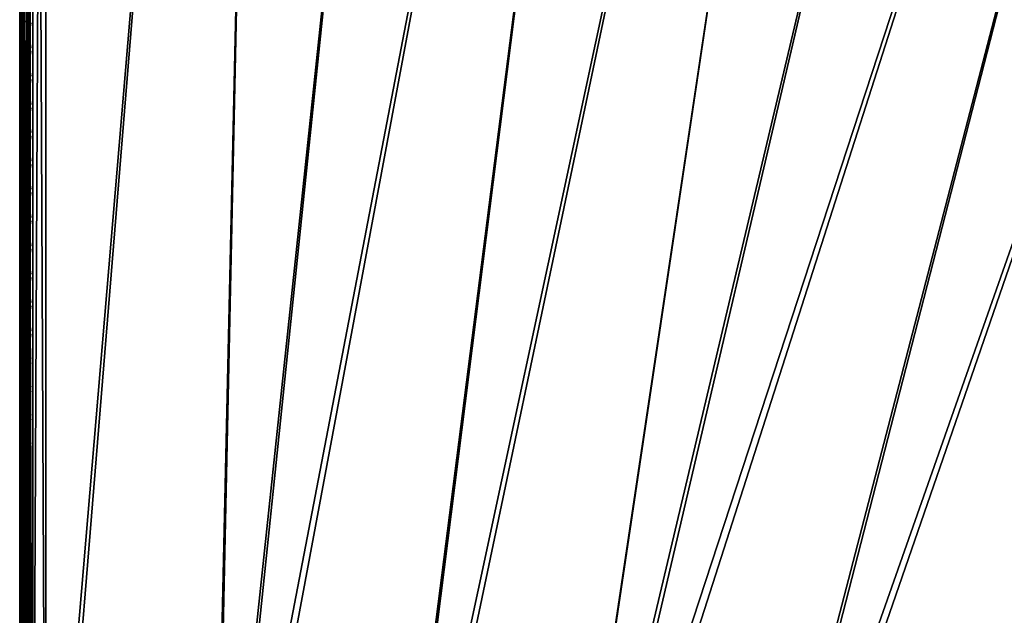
# Model space of a CAD drawing. Header units: inches. Extents: x 0 to 44.3, y -38.2 to 0.
# Tile 10 of 73: x 0 to 9.5, y -23.1 to -17.4. Entities that reach past the tile are written whole.
import ezdxf

# ---------------------------------------------------------------- set-up
doc = ezdxf.new("R2010")
doc.units = ezdxf.units.IN
doc.header["$LTSCALE"] = 0.03937
doc.header["$MEASUREMENT"] = 0
for name, color, linetype in [('A-FURN-3-ST', 151, 'Continuous'), ('A-FURN-3-ST-SEAM', 250, 'Continuous'), ('A-FURN-3-STITCH', 15, 'Continuous')]:
    doc.layers.add(name, color=color, linetype=linetype)

msp = doc.modelspace()

# ---------------------------------------------------------------- meshes
at = {"layer": 'A-FURN-3-ST'}
mesh = msp.add_polyface(dxfattribs=at)
corners = [(25.8276, -6.1057, 5), (12.7312, -29.8926, 5), (11.2297, -29.3491, 5), (21.766, -4.4233, 5), (9.705, -28.8741, 5), (19.6931, -3.6907, 5), (8.1604, -28.4688, 5), (17.5956, -3.0318, 5), (15.4762, -2.4475, 5), (6.599, -28.134, 5), (13.3374, -1.9384, 5), (5.024, -27.8703, 5), (9.0127, -1.1483, 5), (3.4386, -27.6783, 5), (6.8321, -0.8684, 5), (1.8462, -27.5584, 5), (2.448, -0.5403, 5), (0.25, -27.5109, 5), (0.125, -0.4926, 5.0335), (0.125, -27.5109, 5.0335), (0.0335, -0.4926, 5.125), (0.0335, -27.5109, 5.125), (0, -0.4926, 5.25), (0, -27.5109, 5.25), (0.125, -26.9109, 17.9665), (0.1731, -27.1231, 17.9669), (0.25, -26.9109, 18), (0.0731, -27.1112, 17.9069), (0.0335, -26.9109, 17.875), (0.0063, -27.0875, 17.7881), (0, -26.9109, 17.75), (0, -27.0767, 17.7337), (0.0335, -1.1014, 17.875), (0.125, -1.1014, 17.9665), (0.25, -1.1014, 18), (0.2497, -27.1255, 17.9788), (1.8739, -26.9591, 18), (0, -27.7609, 16.9), (0, -0.2514, 16.9007), (0, -27.7609, 5.5), (0, -0.2426, 5.5002), (0, -1.1014, 17.75), (12.948, -29.3332, 18), (25.5748, -6.6594, 18), (11.4204, -28.7802, 18), (21.5532, -4.9936, 18), (9.8692, -28.297, 18), (19.5008, -4.2683, 18), (8.2978, -27.8848, 18), (17.4241, -3.616, 18), (15.3256, -3.0374, 18), (6.7092, -27.5442, 18), (13.208, -2.5332, 18), (5.1069, -27.2761, 18), (8.926, -1.7509, 18), (3.494, -27.0809, 18), (6.767, -1.4736, 18), (2.4263, -1.1487, 18)]
mesh.append_faces([[corners[k] for k in face] for face in [(0, 1, 2), (3, 2, 4), (3, 4, 5), (5, 4, 6), (5, 6, 7), (7, 6, 8), (8, 6, 9), (10, 9, 11), (12, 11, 13), (14, 13, 15), (16, 15, 17), (18, 17, 19), (20, 19, 21), (22, 21, 23), (24, 25, 26), (27, 24, 28), (27, 28, 29), (29, 28, 30), (29, 30, 31), (32, 30, 28), (33, 28, 24), (34, 24, 26), (35, 36, 26), (37, 38, 39), (39, 40, 23), (37, 30, 41), (42, 43, 44), (44, 45, 46), (46, 45, 47), (46, 47, 48), (48, 47, 49), (48, 49, 50), (48, 50, 51), (51, 50, 52), (51, 52, 53), (53, 54, 55), (55, 56, 36), (57, 26, 36)]])
mesh = msp.add_polyface(dxfattribs=at)
corners = [(17.4241, -3.616, 18), (17.5044, -3.343, 17.9626), (15.3256, -3.0374, 18), (15.3962, -2.7617, 17.9626), (13.208, -2.5332, 18), (13.2688, -2.2552, 17.9626), (11.074, -2.1042, 18), (17.7238, -2.5968, 17.1854), (17.7343, -2.5606, 16.9008), (15.5889, -2.0081, 17.1854), (17.6928, -2.7023, 17.4505), (15.5617, -2.1147, 17.4505), (17.6435, -2.87, 17.6781), (15.5184, -2.2841, 17.6781), (17.5793, -3.0886, 17.8528), (15.462, -2.5048, 17.8528), (13.3254, -1.9962, 17.8528), (17.7367, -2.5522, 5.5004), (15.598, -1.9716, 16.9008), (17.7261, -2.5886, 5.3089), (15.5908, -1.9999, 5.3089), (17.5956, -3.0318, 5), (15.4762, -2.4475, 5), (17.6497, -2.8482, 5.0381), (15.5237, -2.2621, 5.0381), (15.564, -2.1049, 5.1466), (17.6955, -2.6926, 5.1466), (6.599, -28.134, 5), (13.3374, -1.9384, 5), (5.024, -27.8703, 5), (11.182, -1.5051, 5), (9.0127, -1.1483, 5), (3.4386, -27.6783, 5), (6.8321, -0.8684, 5), (1.8462, -27.5584, 5), (4.6429, -0.6656, 5), (2.448, -0.5403, 5), (0.25, -27.5109, 5), (0.25, -0.4926, 5), (0.125, -0.4926, 5.0335), (0.125, -27.5109, 5.0335), (0.0335, -0.4926, 5.125), (0.0335, -27.5109, 5.125), (0, -0.4926, 5.25), (0, -1.1014, 17.75), (0, -26.9109, 17.75), (0.0335, -1.1014, 17.875), (0.0335, -26.9109, 17.875), (0.125, -1.1014, 17.9665), (0.125, -26.9109, 17.9665), (0.25, -1.1014, 18), (0, -27.5109, 5.25), (0, -0.2426, 5.5002), (0, -27.7609, 5.5), (0, -0.2514, 16.9007), (0, -27.7609, 16.9), (5.1069, -27.2761, 18), (8.926, -1.7509, 18), (3.494, -27.0809, 18), (6.767, -1.4736, 18), (1.8739, -26.9591, 18), (4.5995, -1.2728, 18), (2.4263, -1.1487, 18), (0.25, -26.9109, 18)]
mesh.append_faces([[corners[k] for k in face] for face in [(0, 1, 2), (2, 1, 3), (2, 3, 4), (4, 3, 5), (4, 5, 6), (7, 8, 9), (10, 7, 9, 11), (12, 10, 11, 13), (14, 12, 13, 15), (1, 14, 15, 3), (3, 15, 16, 5), (8, 17, 18), (17, 19, 20), (21, 22, 23), (23, 22, 24), (23, 24, 25, 26), (26, 25, 20, 19), (22, 27, 28), (28, 29, 30), (30, 29, 31), (31, 32, 33), (33, 34, 35), (35, 34, 36), (36, 37, 38), (38, 37, 39), (39, 40, 41), (41, 42, 43), (44, 45, 46), (46, 47, 48), (48, 49, 50), (51, 52, 43), (53, 54, 52), (55, 44, 54), (56, 4, 6), (56, 6, 57), (58, 57, 59), (60, 59, 61), (60, 61, 62), (50, 63, 62)]])
at = {"layer": 'A-FURN-3-ST-SEAM'}
mesh = msp.add_polyface(dxfattribs=at)
corners = [(0.1, -1.1034, 17.9), (0.1, -13.0301, 17.9), (0.0965, -1.1034, 17.8826), (0.0962, -13.0301, 17.8809), (0.0872, -1.1034, 17.8675), (0.0854, -13.0301, 17.8646), (0.0734, -1.1034, 17.8563), (0.0691, -13.0301, 17.8538), (0.0567, -1.1034, 17.8505), (0.05, -13.0301, 17.85), (0.039, -1.1034, 17.8515), (0.0308, -13.0301, 17.8538), (0.0228, -1.1034, 17.8588), (0.0146, -13.0301, 17.8647), (0.0019, -1.1034, 17.8868), (0.0038, -13.0301, 17.8809), (0, -13.0301, 17.9), (0.0003, -1.1034, 17.9045), (0.0038, -13.0301, 17.9192), (0.0051, -1.1034, 17.9217), (0.0147, -13.0301, 17.9354), (0.0155, -1.1034, 17.9362), (0.0309, -13.0301, 17.9462), (0.0304, -1.1034, 17.9459), (0.05, -13.0301, 17.95), (0.0655, -1.1034, 17.9472), (0.0691, -13.0301, 17.9462), (0.0812, -1.1034, 17.939), (0.0854, -13.0301, 17.9354), (0.0929, -1.1034, 17.9255), (0.0962, -13.0301, 17.9191), (0.1, -17.3859, 17.9), (0.0962, -17.3859, 17.9191), (0.0854, -17.3859, 17.9354), (0.0691, -17.3859, 17.9462), (0.05, -17.3859, 17.95), (0.0309, -17.3859, 17.9462), (0.0147, -17.3859, 17.9354), (0.0038, -17.3859, 17.9192), (0, -17.3859, 17.9), (0.0038, -17.3859, 17.8809), (0.0146, -17.3859, 17.8647), (0.0308, -17.3859, 17.8538), (0.05, -17.3859, 17.85), (0.0691, -17.3859, 17.8538), (0.0854, -17.3859, 17.8646), (0.0962, -17.3859, 17.8809), (0.1, -22.1479, 17.9), (0.0929, -26.91, 17.9255), (0.0812, -26.91, 17.939), (0.0155, -26.91, 17.9362), (0.0051, -26.91, 17.9217), (0.0567, -26.91, 17.8505), (0.0734, -26.91, 17.8563), (0.0872, -26.91, 17.8675), (0.0965, -26.91, 17.8826)]
mesh.append_faces([[corners[k] for k in face] for face in [(0, 1, 2), (2, 1, 3), (2, 3, 4), (4, 3, 5), (6, 5, 7), (8, 7, 9), (10, 9, 11), (12, 11, 13), (14, 13, 15), (14, 15, 16), (17, 16, 18), (19, 18, 20), (21, 20, 22), (23, 22, 24), (25, 24, 26), (27, 26, 28), (27, 28, 29), (29, 28, 30), (0, 30, 1), (1, 30, 31), (31, 30, 32), (32, 30, 28), (32, 28, 33), (33, 28, 26), (33, 26, 34), (34, 26, 24), (34, 24, 35), (35, 24, 22), (35, 22, 36), (36, 22, 20), (36, 20, 37), (37, 20, 18), (37, 18, 38), (38, 18, 16), (38, 16, 39), (39, 16, 15), (39, 15, 40), (40, 15, 13), (40, 13, 41), (41, 13, 11), (41, 11, 42), (42, 11, 9), (42, 9, 43), (43, 9, 7), (43, 7, 44), (44, 7, 5), (44, 5, 45), (45, 5, 3), (45, 3, 46), (46, 3, 1), (46, 1, 31), (32, 47, 31), (32, 33, 48), (33, 34, 49), (36, 37, 50), (37, 38, 51), (44, 52, 43), (44, 45, 53), (46, 54, 45), (46, 31, 55)]])
mesh = msp.add_polyface(dxfattribs=at)
corners = [(0.1, -27.0064, 17.8952), (0.0929, -27.0088, 17.9207), (0.1, -27.0951, 17.8825), (0.0929, -27.1082, 17.906), (0.1, -27.1032, 17.881), (0.1, -26.91, 17.9), (0.0929, -26.91, 17.9255), (0.1, -22.1479, 17.9), (0.0962, -17.3859, 17.9191), (0.0854, -17.3859, 17.9354), (0.0812, -26.91, 17.939), (0.0812, -27.0101, 17.9341), (0.0812, -27.1108, 17.9192), (0.0691, -17.3859, 17.9462), (0.0655, -26.91, 17.9472), (0.0655, -27.0109, 17.9422), (0.0655, -27.1123, 17.9272), (0.05, -17.3859, 17.95), (0.0304, -26.91, 17.9459), (0.0304, -27.0108, 17.9409), (0.0304, -27.1121, 17.9259), (0.0309, -17.3859, 17.9462), (0.0155, -26.91, 17.9362), (0.0155, -27.0099, 17.9312), (0.0155, -27.1102, 17.9164), (0.0147, -17.3859, 17.9354), (0.0051, -26.91, 17.9217), (0.0051, -27.0085, 17.9168), (0.0051, -27.1074, 17.9022), (0.0038, -17.3859, 17.9192), (0.0003, -26.91, 17.9045), (0.0003, -27.0068, 17.8997), (0.0003, -27.1041, 17.8854), (0.0734, -27.0948, 17.8381), (0.0567, -27.0937, 17.8324), (0.0567, -27.0016, 17.8459), (0.0734, -27.0022, 17.8517), (0.0567, -26.91, 17.8505), (0.0734, -26.91, 17.8563), (0.0691, -17.3859, 17.8538), (0.05, -17.3859, 17.85), (0.039, -26.91, 17.8515), (0.0308, -17.3859, 17.8538), (0.0228, -26.91, 17.8588), (0.0146, -17.3859, 17.8647), (0.0019, -26.91, 17.8868), (0.0038, -17.3859, 17.8809), (0, -17.3859, 17.9), (0.0854, -17.3859, 17.8646), (0.0872, -26.91, 17.8675), (0.0872, -27.0033, 17.8629), (0.0872, -27.097, 17.8491), (0.0965, -27.0999, 17.8639), (0.0965, -27.0047, 17.878), (0.0965, -26.91, 17.8826), (0.0962, -17.3859, 17.8809), (0.1, -17.3859, 17.9), (0.0019, -27.1007, 17.868), (0.0019, -27.0051, 17.8821), (0.0228, -27.0953, 17.8406), (0.0228, -27.0024, 17.8542), (0.039, -27.0939, 17.8334), (0.039, -27.0017, 17.847)]
mesh.append_faces([[corners[k] for k in face] for face in [(0, 1, 2), (2, 1, 3), (2, 3, 4), (0, 5, 6), (6, 5, 7), (6, 7, 8), (6, 9, 10), (6, 10, 11, 1), (1, 11, 12, 3), (10, 13, 14), (10, 14, 15, 11), (11, 15, 16, 12), (13, 17, 14), (14, 17, 18), (14, 18, 19, 15), (15, 19, 20, 16), (17, 21, 18), (18, 21, 22), (18, 22, 23, 19), (19, 23, 24, 20), (22, 25, 26), (22, 26, 27, 23), (23, 27, 28, 24), (26, 29, 30), (26, 30, 31, 27), (27, 31, 32, 28), (33, 34, 35, 36), (36, 35, 37, 38), (38, 37, 39), (40, 37, 41), (40, 41, 42), (42, 41, 43), (42, 43, 44), (44, 43, 45), (44, 45, 46), (46, 45, 47), (47, 45, 30), (47, 30, 29), (38, 48, 49), (38, 49, 50, 36), (36, 50, 51, 33), (52, 51, 50, 53), (53, 50, 49, 54), (54, 49, 55), (54, 56, 7), (54, 7, 5), (54, 5, 53), (53, 5, 0), (53, 0, 2), (53, 2, 52), (52, 2, 4), (1, 0, 6), (57, 32, 31, 58), (58, 31, 30, 45), (59, 57, 58, 60), (60, 58, 45, 43), (61, 59, 60, 62), (62, 60, 43, 41), (34, 61, 62, 35), (35, 62, 41, 37)]])
at = {"layer": 'A-FURN-3-STITCH'}
mesh = msp.add_polymesh((7, 4), dxfattribs=at)
for k, corner in enumerate([(0.1007, -17.6359, 17.9499), (0.1028, -17.6359, 17.9514), (0.1071, -17.6358, 17.9543), (0.1093, -17.6358, 17.9558), (0.0964, -17.5975, 17.9556), (0.096, -17.5974, 17.9608), (0.1003, -17.5973, 17.9637), (0.105, -17.5974, 17.9615), (0.0938, -17.5586, 17.9588), (0.0934, -17.5585, 17.964), (0.0977, -17.5584, 17.9669), (0.1024, -17.5585, 17.9646), (0.0929, -17.5195, 17.9594), (0.0926, -17.5194, 17.9646), (0.0969, -17.5194, 17.9675), (0.1016, -17.5194, 17.9652), (0.0938, -17.4804, 17.9575), (0.0934, -17.4804, 17.9627), (0.0977, -17.4803, 17.9656), (0.1024, -17.4803, 17.9633), (0.0964, -17.4417, 17.953), (0.096, -17.4416, 17.9582), (0.1003, -17.4415, 17.9611), (0.105, -17.4416, 17.9589), (0.1007, -17.4034, 17.9461), (0.1028, -17.4034, 17.9476), (0.1071, -17.4034, 17.9505), (0.1093, -17.4033, 17.9519)]):
    mesh.set_mesh_vertex(divmod(k, 4), corner)
mesh = msp.add_polymesh((7, 4), dxfattribs=at)
for k, corner in enumerate([(0.1007, -17.9074, 17.9499), (0.1028, -17.9074, 17.9514), (0.1071, -17.9074, 17.9543), (0.1093, -17.9073, 17.9558), (0.0964, -17.869, 17.9556), (0.096, -17.8689, 17.9608), (0.1003, -17.8689, 17.9637), (0.105, -17.8689, 17.9615), (0.0938, -17.8301, 17.9588), (0.0934, -17.83, 17.964), (0.0977, -17.83, 17.9669), (0.1024, -17.83, 17.9646), (0.0929, -17.791, 17.9594), (0.0926, -17.7909, 17.9646), (0.0969, -17.7909, 17.9675), (0.1016, -17.7909, 17.9652), (0.0938, -17.752, 17.9575), (0.0934, -17.7519, 17.9627), (0.0977, -17.7518, 17.9656), (0.1024, -17.7519, 17.9633), (0.0964, -17.7132, 17.953), (0.096, -17.7131, 17.9582), (0.1003, -17.7131, 17.9611), (0.105, -17.7131, 17.9589), (0.1007, -17.675, 17.9461), (0.1028, -17.6749, 17.9476), (0.1071, -17.6749, 17.9505), (0.1093, -17.6749, 17.9519)]):
    mesh.set_mesh_vertex(divmod(k, 4), corner)
mesh = msp.add_polymesh((7, 4), dxfattribs=at)
for k, corner in enumerate([(0.1007, -18.179, 17.9499), (0.1028, -18.1789, 17.9514), (0.1071, -18.1789, 17.9543), (0.1093, -18.1789, 17.9558), (0.0964, -18.1405, 17.9556), (0.096, -18.1404, 17.9608), (0.1003, -18.1404, 17.9637), (0.105, -18.1404, 17.9615), (0.0938, -18.1016, 17.9588), (0.0934, -18.1015, 17.964), (0.0977, -18.1015, 17.9669), (0.1024, -18.1015, 17.9646), (0.0929, -18.0625, 17.9594), (0.0926, -18.0625, 17.9646), (0.0969, -18.0624, 17.9675), (0.1016, -18.0624, 17.9652), (0.0938, -18.0235, 17.9575), (0.0934, -18.0234, 17.9627), (0.0977, -18.0234, 17.9656), (0.1024, -18.0234, 17.9633), (0.0964, -17.9847, 17.953), (0.096, -17.9847, 17.9582), (0.1003, -17.9846, 17.9611), (0.105, -17.9846, 17.9589), (0.1007, -17.9465, 17.9461), (0.1028, -17.9465, 17.9476), (0.1071, -17.9464, 17.9505), (0.1093, -17.9464, 17.9519)]):
    mesh.set_mesh_vertex(divmod(k, 4), corner)
mesh = msp.add_polymesh((7, 4), dxfattribs=at)
for k, corner in enumerate([(0.1007, -18.4505, 17.9499), (0.1028, -18.4505, 17.9514), (0.1071, -18.4504, 17.9543), (0.1093, -18.4504, 17.9558), (0.0964, -18.412, 17.9556), (0.096, -18.412, 17.9608), (0.1003, -18.4119, 17.9637), (0.105, -18.412, 17.9615), (0.0938, -18.3732, 17.9588), (0.0934, -18.3731, 17.964), (0.0977, -18.373, 17.9669), (0.1024, -18.3731, 17.9646), (0.0929, -18.3341, 17.9594), (0.0926, -18.334, 17.9646), (0.0969, -18.3339, 17.9675), (0.1016, -18.334, 17.9652), (0.0938, -18.295, 17.9575), (0.0934, -18.2949, 17.9627), (0.0977, -18.2949, 17.9656), (0.1024, -18.2949, 17.9633), (0.0964, -18.2563, 17.953), (0.096, -18.2562, 17.9582), (0.1003, -18.2561, 17.9611), (0.105, -18.2562, 17.9589), (0.1007, -18.218, 17.9461), (0.1028, -18.218, 17.9476), (0.1071, -18.218, 17.9505), (0.1093, -18.2179, 17.9519)]):
    mesh.set_mesh_vertex(divmod(k, 4), corner)
mesh = msp.add_polymesh((7, 4), dxfattribs=at)
for k, corner in enumerate([(0.1007, -18.722, 17.9499), (0.1028, -18.722, 17.9514), (0.1071, -18.722, 17.9543), (0.1093, -18.7219, 17.9558), (0.0964, -18.6836, 17.9556), (0.096, -18.6835, 17.9608), (0.1003, -18.6834, 17.9637), (0.105, -18.6835, 17.9615), (0.0938, -18.6447, 17.9588), (0.0934, -18.6446, 17.964), (0.0977, -18.6446, 17.9669), (0.1024, -18.6446, 17.9646), (0.0929, -18.6056, 17.9594), (0.0926, -18.6055, 17.9646), (0.0969, -18.6055, 17.9675), (0.1016, -18.6055, 17.9652), (0.0938, -18.5666, 17.9575), (0.0934, -18.5665, 17.9627), (0.0977, -18.5664, 17.9656), (0.1024, -18.5665, 17.9633), (0.0964, -18.5278, 17.953), (0.096, -18.5277, 17.9582), (0.1003, -18.5277, 17.9611), (0.105, -18.5277, 17.9589), (0.1007, -18.4896, 17.9461), (0.1028, -18.4895, 17.9476), (0.1071, -18.4895, 17.9505), (0.1093, -18.4895, 17.9519)]):
    mesh.set_mesh_vertex(divmod(k, 4), corner)
mesh = msp.add_polymesh((7, 4), dxfattribs=at)
for k, corner in enumerate([(0.1007, -18.9936, 17.9499), (0.1028, -18.9935, 17.9514), (0.1071, -18.9935, 17.9543), (0.1093, -18.9935, 17.9558), (0.0964, -18.9551, 17.9556), (0.096, -18.955, 17.9608), (0.1003, -18.955, 17.9637), (0.105, -18.955, 17.9615), (0.0938, -18.9162, 17.9588), (0.0934, -18.9161, 17.964), (0.0977, -18.9161, 17.9669), (0.1024, -18.9161, 17.9646), (0.0929, -18.8771, 17.9594), (0.0926, -18.877, 17.9646), (0.0969, -18.877, 17.9675), (0.1016, -18.877, 17.9652), (0.0938, -18.8381, 17.9575), (0.0934, -18.838, 17.9627), (0.0977, -18.838, 17.9656), (0.1024, -18.838, 17.9633), (0.0964, -18.7993, 17.953), (0.096, -18.7992, 17.9582), (0.1003, -18.7992, 17.9611), (0.105, -18.7992, 17.9589), (0.1007, -18.7611, 17.9461), (0.1028, -18.7611, 17.9476), (0.1071, -18.761, 17.9505), (0.1093, -18.761, 17.9519)]):
    mesh.set_mesh_vertex(divmod(k, 4), corner)
mesh = msp.add_polymesh((7, 4), dxfattribs=at)
for k, corner in enumerate([(0.1007, -19.2651, 17.9499), (0.1028, -19.2651, 17.9514), (0.1071, -19.265, 17.9543), (0.1093, -19.265, 17.9558), (0.0964, -19.2266, 17.9556), (0.096, -19.2266, 17.9608), (0.1003, -19.2265, 17.9637), (0.105, -19.2265, 17.9615), (0.0938, -19.1878, 17.9588), (0.0934, -19.1877, 17.964), (0.0977, -19.1876, 17.9669), (0.1024, -19.1877, 17.9646), (0.0929, -19.1487, 17.9594), (0.0926, -19.1486, 17.9646), (0.0969, -19.1485, 17.9675), (0.1016, -19.1486, 17.9652), (0.0938, -19.1096, 17.9575), (0.0934, -19.1095, 17.9627), (0.0977, -19.1095, 17.9656), (0.1024, -19.1095, 17.9633), (0.0964, -19.0709, 17.953), (0.096, -19.0708, 17.9582), (0.1003, -19.0707, 17.9611), (0.105, -19.0708, 17.9589), (0.1007, -19.0326, 17.9461), (0.1028, -19.0326, 17.9476), (0.1071, -19.0325, 17.9505), (0.1093, -19.0325, 17.9519)]):
    mesh.set_mesh_vertex(divmod(k, 4), corner)
mesh = msp.add_polymesh((7, 4), dxfattribs=at)
for k, corner in enumerate([(0.1007, -19.5366, 17.9499), (0.1028, -19.5366, 17.9514), (0.1071, -19.5365, 17.9543), (0.1093, -19.5365, 17.9558), (0.0964, -19.4982, 17.9556), (0.096, -19.4981, 17.9608), (0.1003, -19.498, 17.9637), (0.105, -19.4981, 17.9615), (0.0938, -19.4593, 17.9588), (0.0934, -19.4592, 17.964), (0.0977, -19.4591, 17.9669), (0.1024, -19.4592, 17.9646), (0.0929, -19.4202, 17.9594), (0.0926, -19.4201, 17.9646), (0.0969, -19.4201, 17.9675), (0.1016, -19.4201, 17.9652), (0.0938, -19.3811, 17.9575), (0.0934, -19.3811, 17.9627), (0.0977, -19.381, 17.9656), (0.1024, -19.3811, 17.9633), (0.0964, -19.3424, 17.953), (0.096, -19.3423, 17.9582), (0.1003, -19.3423, 17.9611), (0.105, -19.3423, 17.9589), (0.1007, -19.3041, 17.9461), (0.1028, -19.3041, 17.9476), (0.1071, -19.3041, 17.9505), (0.1093, -19.304, 17.9519)]):
    mesh.set_mesh_vertex(divmod(k, 4), corner)
mesh = msp.add_polymesh((7, 4), dxfattribs=at)
for k, corner in enumerate([(0.1007, -19.8081, 17.9499), (0.1028, -19.8081, 17.9514), (0.1071, -19.8081, 17.9543), (0.1093, -19.8081, 17.9558), (0.0964, -19.7697, 17.9556), (0.096, -19.7696, 17.9608), (0.1003, -19.7696, 17.9637), (0.105, -19.7696, 17.9615), (0.0938, -19.7308, 17.9588), (0.0934, -19.7307, 17.964), (0.0977, -19.7307, 17.9669), (0.1024, -19.7307, 17.9646), (0.0929, -19.6917, 17.9594), (0.0926, -19.6916, 17.9646), (0.0969, -19.6916, 17.9675), (0.1016, -19.6916, 17.9652), (0.0938, -19.6527, 17.9575), (0.0934, -19.6526, 17.9627), (0.0977, -19.6525, 17.9656), (0.1024, -19.6526, 17.9633), (0.0964, -19.6139, 17.953), (0.096, -19.6138, 17.9582), (0.1003, -19.6138, 17.9611), (0.105, -19.6138, 17.9589), (0.1007, -19.5757, 17.9461), (0.1028, -19.5756, 17.9476), (0.1071, -19.5756, 17.9505), (0.1093, -19.5756, 17.9519)]):
    mesh.set_mesh_vertex(divmod(k, 4), corner)
mesh = msp.add_polymesh((7, 4), dxfattribs=at)
for k, corner in enumerate([(0.1007, -20.0797, 17.9499), (0.1028, -20.0797, 17.9514), (0.1071, -20.0796, 17.9543), (0.1093, -20.0796, 17.9558), (0.0964, -20.0412, 17.9556), (0.096, -20.0411, 17.9608), (0.1003, -20.0411, 17.9637), (0.105, -20.0411, 17.9615), (0.0938, -20.0023, 17.9588), (0.0934, -20.0023, 17.964), (0.0977, -20.0022, 17.9669), (0.1024, -20.0022, 17.9646), (0.0929, -19.9633, 17.9594), (0.0926, -19.9632, 17.9646), (0.0969, -19.9631, 17.9675), (0.1016, -19.9632, 17.9652), (0.0938, -19.9242, 17.9575), (0.0934, -19.9241, 17.9627), (0.0977, -19.9241, 17.9656), (0.1024, -19.9241, 17.9633), (0.0964, -19.8854, 17.953), (0.096, -19.8854, 17.9582), (0.1003, -19.8853, 17.9611), (0.105, -19.8853, 17.9589), (0.1007, -19.8472, 17.9461), (0.1028, -19.8472, 17.9476), (0.1071, -19.8471, 17.9505), (0.1093, -19.8471, 17.9519)]):
    mesh.set_mesh_vertex(divmod(k, 4), corner)
mesh = msp.add_polymesh((7, 4), dxfattribs=at)
for k, corner in enumerate([(0.1007, -20.3512, 17.9499), (0.1028, -20.3512, 17.9514), (0.1071, -20.3511, 17.9543), (0.1093, -20.3511, 17.9558), (0.0964, -20.3128, 17.9556), (0.096, -20.3127, 17.9608), (0.1003, -20.3126, 17.9637), (0.105, -20.3127, 17.9615), (0.0938, -20.2739, 17.9588), (0.0934, -20.2738, 17.964), (0.0977, -20.2737, 17.9669), (0.1024, -20.2738, 17.9646), (0.0929, -20.2348, 17.9594), (0.0926, -20.2347, 17.9646), (0.0969, -20.2346, 17.9675), (0.1016, -20.2347, 17.9652), (0.0938, -20.1957, 17.9575), (0.0934, -20.1957, 17.9627), (0.0977, -20.1956, 17.9656), (0.1024, -20.1956, 17.9633), (0.0964, -20.157, 17.953), (0.096, -20.1569, 17.9582), (0.1003, -20.1568, 17.9611), (0.105, -20.1569, 17.9589), (0.1007, -20.1187, 17.9461), (0.1028, -20.1187, 17.9476), (0.1071, -20.1187, 17.9505), (0.1093, -20.1186, 17.9519)]):
    mesh.set_mesh_vertex(divmod(k, 4), corner)
mesh = msp.add_polymesh((7, 4), dxfattribs=at)
for k, corner in enumerate([(0.1007, -20.6227, 17.9499), (0.1028, -20.6227, 17.9514), (0.1071, -20.6227, 17.9543), (0.1093, -20.6226, 17.9558), (0.0964, -20.5843, 17.9556), (0.096, -20.5842, 17.9608), (0.1003, -20.5842, 17.9637), (0.105, -20.5842, 17.9615), (0.0938, -20.5454, 17.9588), (0.0934, -20.5453, 17.964), (0.0977, -20.5453, 17.9669), (0.1024, -20.5453, 17.9646), (0.0929, -20.5063, 17.9594), (0.0926, -20.5062, 17.9646), (0.0969, -20.5062, 17.9675), (0.1016, -20.5062, 17.9652), (0.0938, -20.4673, 17.9575), (0.0934, -20.4672, 17.9627), (0.0977, -20.4671, 17.9656), (0.1024, -20.4672, 17.9633), (0.0964, -20.4285, 17.953), (0.096, -20.4284, 17.9582), (0.1003, -20.4284, 17.9611), (0.105, -20.4284, 17.9589), (0.1007, -20.3903, 17.9461), (0.1028, -20.3902, 17.9476), (0.1071, -20.3902, 17.9505), (0.1093, -20.3902, 17.9519)]):
    mesh.set_mesh_vertex(divmod(k, 4), corner)
mesh = msp.add_polymesh((7, 4), dxfattribs=at)
for k, corner in enumerate([(0.1007, -20.8943, 17.9499), (0.1028, -20.8942, 17.9514), (0.1071, -20.8942, 17.9543), (0.1093, -20.8942, 17.9558), (0.0964, -20.8558, 17.9556), (0.096, -20.8557, 17.9608), (0.1003, -20.8557, 17.9637), (0.105, -20.8557, 17.9615), (0.0938, -20.8169, 17.9588), (0.0934, -20.8168, 17.964), (0.0977, -20.8168, 17.9669), (0.1024, -20.8168, 17.9646), (0.0929, -20.7778, 17.9594), (0.0926, -20.7778, 17.9646), (0.0969, -20.7777, 17.9675), (0.1016, -20.7777, 17.9652), (0.0938, -20.7388, 17.9575), (0.0934, -20.7387, 17.9627), (0.0977, -20.7387, 17.9656), (0.1024, -20.7387, 17.9633), (0.0964, -20.7, 17.953), (0.096, -20.6999, 17.9582), (0.1003, -20.6999, 17.9611), (0.105, -20.6999, 17.9589), (0.1007, -20.6618, 17.9461), (0.1028, -20.6618, 17.9476), (0.1071, -20.6617, 17.9505), (0.1093, -20.6617, 17.9519)]):
    mesh.set_mesh_vertex(divmod(k, 4), corner)
mesh = msp.add_polymesh((7, 4), dxfattribs=at)
for k, corner in enumerate([(0.1007, -21.1658, 17.9499), (0.1028, -21.1658, 17.9514), (0.1071, -21.1657, 17.9543), (0.1093, -21.1657, 17.9558), (0.0964, -21.1273, 17.9556), (0.096, -21.1273, 17.9608), (0.1003, -21.1272, 17.9637), (0.105, -21.1272, 17.9615), (0.0938, -21.0885, 17.9588), (0.0934, -21.0884, 17.964), (0.0977, -21.0883, 17.9669), (0.1024, -21.0884, 17.9646), (0.0929, -21.0494, 17.9594), (0.0926, -21.0493, 17.9646), (0.0969, -21.0492, 17.9675), (0.1016, -21.0493, 17.9652), (0.0938, -21.0103, 17.9575), (0.0934, -21.0102, 17.9627), (0.0977, -21.0102, 17.9656), (0.1024, -21.0102, 17.9633), (0.0964, -20.9716, 17.953), (0.096, -20.9715, 17.9582), (0.1003, -20.9714, 17.9611), (0.105, -20.9715, 17.9589), (0.1007, -20.9333, 17.9461), (0.1028, -20.9333, 17.9476), (0.1071, -20.9332, 17.9505), (0.1093, -20.9332, 17.9519)]):
    mesh.set_mesh_vertex(divmod(k, 4), corner)
mesh = msp.add_polymesh((7, 4), dxfattribs=at)
for k, corner in enumerate([(0.1007, -21.4373, 17.9499), (0.1028, -21.4373, 17.9514), (0.1071, -21.4373, 17.9543), (0.1093, -21.4372, 17.9558), (0.0964, -21.3989, 17.9556), (0.096, -21.3988, 17.9608), (0.1003, -21.3987, 17.9637), (0.105, -21.3988, 17.9615), (0.0938, -21.36, 17.9588), (0.0934, -21.3599, 17.964), (0.0977, -21.3599, 17.9669), (0.1024, -21.3599, 17.9646), (0.0929, -21.3209, 17.9594), (0.0926, -21.3208, 17.9646), (0.0969, -21.3208, 17.9675), (0.1016, -21.3208, 17.9652), (0.0938, -21.2819, 17.9575), (0.0934, -21.2818, 17.9627), (0.0977, -21.2817, 17.9656), (0.1024, -21.2818, 17.9633), (0.0964, -21.2431, 17.953), (0.096, -21.243, 17.9582), (0.1003, -21.243, 17.9611), (0.105, -21.243, 17.9589), (0.1007, -21.2049, 17.9461), (0.1028, -21.2048, 17.9476), (0.1071, -21.2048, 17.9505), (0.1093, -21.2048, 17.9519)]):
    mesh.set_mesh_vertex(divmod(k, 4), corner)
mesh = msp.add_polymesh((7, 4), dxfattribs=at)
for k, corner in enumerate([(0.1007, -21.7089, 17.9499), (0.1028, -21.7088, 17.9514), (0.1071, -21.7088, 17.9543), (0.1093, -21.7088, 17.9558), (0.0964, -21.6704, 17.9556), (0.096, -21.6703, 17.9608), (0.1003, -21.6703, 17.9637), (0.105, -21.6703, 17.9615), (0.0938, -21.6315, 17.9588), (0.0934, -21.6314, 17.964), (0.0977, -21.6314, 17.9669), (0.1024, -21.6314, 17.9646), (0.0929, -21.5924, 17.9594), (0.0926, -21.5923, 17.9646), (0.0969, -21.5923, 17.9675), (0.1016, -21.5923, 17.9652), (0.0938, -21.5534, 17.9575), (0.0934, -21.5533, 17.9627), (0.0977, -21.5533, 17.9656), (0.1024, -21.5533, 17.9633), (0.0964, -21.5146, 17.953), (0.096, -21.5145, 17.9582), (0.1003, -21.5145, 17.9611), (0.105, -21.5145, 17.9589), (0.1007, -21.4764, 17.9461), (0.1028, -21.4764, 17.9476), (0.1071, -21.4763, 17.9505), (0.1093, -21.4763, 17.9519)]):
    mesh.set_mesh_vertex(divmod(k, 4), corner)
mesh = msp.add_polymesh((7, 4), dxfattribs=at)
for k, corner in enumerate([(0.1007, -21.9804, 17.9499), (0.1028, -21.9804, 17.9514), (0.1071, -21.9803, 17.9543), (0.1093, -21.9803, 17.9558), (0.0964, -21.9419, 17.9556), (0.096, -21.9418, 17.9608), (0.1003, -21.9418, 17.9637), (0.105, -21.9418, 17.9615), (0.0938, -21.903, 17.9588), (0.0934, -21.903, 17.964), (0.0977, -21.9029, 17.9669), (0.1024, -21.903, 17.9646), (0.0929, -21.864, 17.9594), (0.0926, -21.8639, 17.9646), (0.0969, -21.8638, 17.9675), (0.1016, -21.8639, 17.9652), (0.0938, -21.8249, 17.9575), (0.0934, -21.8248, 17.9627), (0.0977, -21.8248, 17.9656), (0.1024, -21.8248, 17.9633), (0.0964, -21.7862, 17.953), (0.096, -21.7861, 17.9582), (0.1003, -21.786, 17.9611), (0.105, -21.7861, 17.9589), (0.1007, -21.7479, 17.9461), (0.1028, -21.7479, 17.9476), (0.1071, -21.7478, 17.9505), (0.1093, -21.7478, 17.9519)]):
    mesh.set_mesh_vertex(divmod(k, 4), corner)
mesh = msp.add_polymesh((7, 4), dxfattribs=at)
for k, corner in enumerate([(0.1007, -22.2519, 17.9499), (0.1028, -22.2519, 17.9514), (0.1071, -22.2518, 17.9543), (0.1093, -22.2518, 17.9558), (0.0964, -22.2135, 17.9556), (0.096, -22.2134, 17.9608), (0.1003, -22.2133, 17.9637), (0.105, -22.2134, 17.9615), (0.0938, -22.1746, 17.9588), (0.0934, -22.1745, 17.964), (0.0977, -22.1744, 17.9669), (0.1024, -22.1745, 17.9646), (0.0929, -22.1355, 17.9594), (0.0926, -22.1354, 17.9646), (0.0969, -22.1354, 17.9675), (0.1016, -22.1354, 17.9652), (0.0938, -22.0964, 17.9575), (0.0934, -22.0964, 17.9627), (0.0977, -22.0963, 17.9656), (0.1024, -22.0963, 17.9633), (0.0964, -22.0577, 17.953), (0.096, -22.0576, 17.9582), (0.1003, -22.0575, 17.9611), (0.105, -22.0576, 17.9589), (0.1007, -22.0194, 17.9461), (0.1028, -22.0194, 17.9476), (0.1071, -22.0194, 17.9505), (0.1093, -22.0193, 17.9519)]):
    mesh.set_mesh_vertex(divmod(k, 4), corner)
mesh = msp.add_polymesh((7, 4), dxfattribs=at)
for k, corner in enumerate([(0.1007, -22.5234, 17.9499), (0.1028, -22.5234, 17.9514), (0.1071, -22.5234, 17.9543), (0.1093, -22.5233, 17.9558), (0.0964, -22.485, 17.9556), (0.096, -22.4849, 17.9608), (0.1003, -22.4849, 17.9637), (0.105, -22.4849, 17.9615), (0.0938, -22.4461, 17.9588), (0.0934, -22.446, 17.964), (0.0977, -22.446, 17.9669), (0.1024, -22.446, 17.9646), (0.0929, -22.407, 17.9594), (0.0926, -22.4069, 17.9646), (0.0969, -22.4069, 17.9675), (0.1016, -22.4069, 17.9652), (0.0938, -22.368, 17.9575), (0.0934, -22.3679, 17.9627), (0.0977, -22.3678, 17.9656), (0.1024, -22.3679, 17.9633), (0.0964, -22.3292, 17.953), (0.096, -22.3291, 17.9582), (0.1003, -22.3291, 17.9611), (0.105, -22.3291, 17.9589), (0.1007, -22.291, 17.9461), (0.1028, -22.2909, 17.9476), (0.1071, -22.2909, 17.9505), (0.1093, -22.2909, 17.9519)]):
    mesh.set_mesh_vertex(divmod(k, 4), corner)
mesh = msp.add_polymesh((7, 4), dxfattribs=at)
for k, corner in enumerate([(0.1007, -22.795, 17.9499), (0.1028, -22.795, 17.9514), (0.1071, -22.7949, 17.9543), (0.1093, -22.7949, 17.9558), (0.0964, -22.7565, 17.9556), (0.096, -22.7564, 17.9608), (0.1003, -22.7564, 17.9637), (0.105, -22.7564, 17.9615), (0.0938, -22.7176, 17.9588), (0.0934, -22.7176, 17.964), (0.0977, -22.7175, 17.9669), (0.1024, -22.7175, 17.9646), (0.0929, -22.6785, 17.9594), (0.0926, -22.6785, 17.9646), (0.0969, -22.6784, 17.9675), (0.1016, -22.6785, 17.9652), (0.0938, -22.6395, 17.9575), (0.0934, -22.6394, 17.9627), (0.0977, -22.6394, 17.9656), (0.1024, -22.6394, 17.9633), (0.0964, -22.6007, 17.953), (0.096, -22.6007, 17.9582), (0.1003, -22.6006, 17.9611), (0.105, -22.6006, 17.9589), (0.1007, -22.5625, 17.9461), (0.1028, -22.5625, 17.9476), (0.1071, -22.5624, 17.9505), (0.1093, -22.5624, 17.9519)]):
    mesh.set_mesh_vertex(divmod(k, 4), corner)
mesh = msp.add_polymesh((7, 4), dxfattribs=at)
for k, corner in enumerate([(0.1007, -23.0665, 17.9499), (0.1028, -23.0665, 17.9514), (0.1071, -23.0664, 17.9543), (0.1093, -23.0664, 17.9558), (0.0964, -23.0281, 17.9556), (0.096, -23.028, 17.9608), (0.1003, -23.0279, 17.9637), (0.105, -23.028, 17.9615), (0.0938, -22.9892, 17.9588), (0.0934, -22.9891, 17.964), (0.0977, -22.989, 17.9669), (0.1024, -22.9891, 17.9646), (0.0929, -22.9501, 17.9594), (0.0926, -22.95, 17.9646), (0.0969, -22.9499, 17.9675), (0.1016, -22.95, 17.9652), (0.0938, -22.911, 17.9575), (0.0934, -22.9109, 17.9627), (0.0977, -22.9109, 17.9656), (0.1024, -22.9109, 17.9633), (0.0964, -22.8723, 17.953), (0.096, -22.8722, 17.9582), (0.1003, -22.8721, 17.9611), (0.105, -22.8722, 17.9589), (0.1007, -22.834, 17.9461), (0.1028, -22.834, 17.9476), (0.1071, -22.834, 17.9505), (0.1093, -22.8339, 17.9519)]):
    mesh.set_mesh_vertex(divmod(k, 4), corner)

doc.saveas('drawing.dxf')
